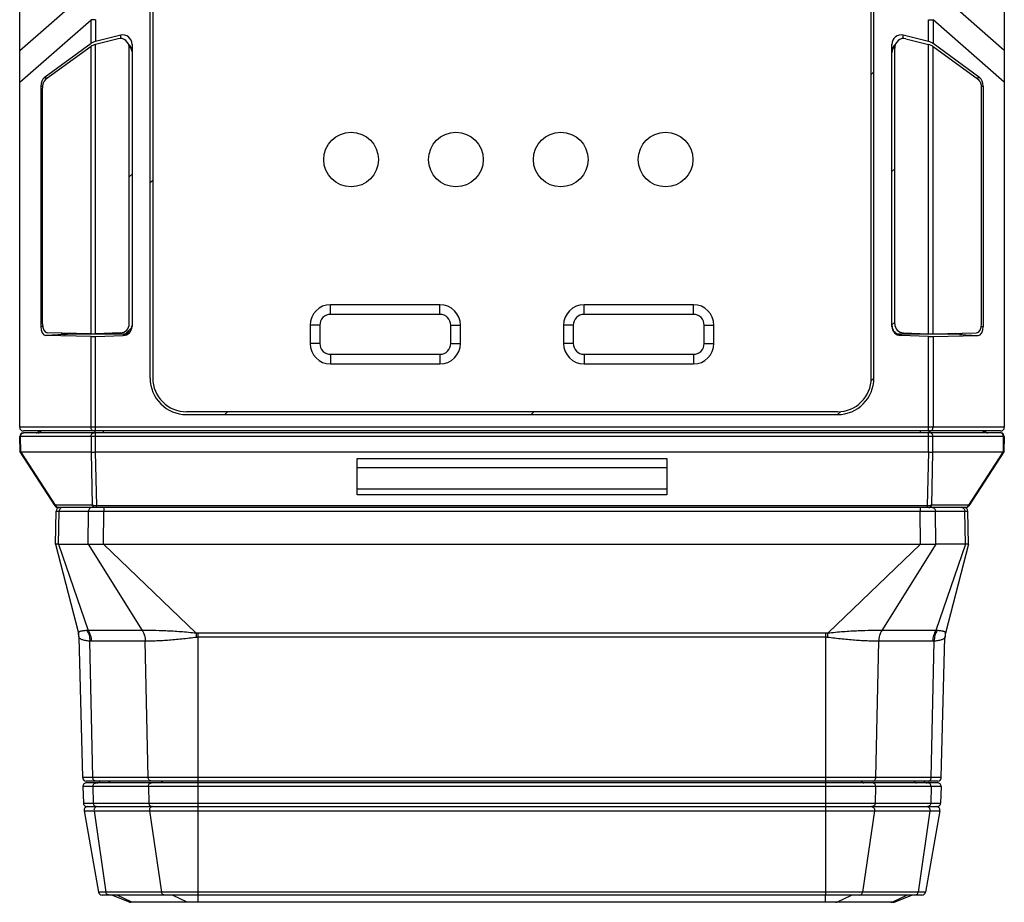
# Model space of a CAD drawing. Header units: millimetres. Extents: x 46 to 510, y 69 to 391.
# Tile 1 of 32: x 82 to 136, y 88 to 137. Entities that reach past the tile are written whole.
import ezdxf

# ---------------------------------------------------------------- set-up
doc = ezdxf.new("R2010")
doc.units = ezdxf.units.MM
doc.header["$LTSCALE"] = 32.67
doc.layers.add('00_COMPONENTS', color=7, linetype='CONTINUOUS')

msp = doc.modelspace()

# ---------------------------------------------------------------- linework, layer by layer
at = {"layer": '00_COMPONENTS', "color": 7}
for p, q in [((89.293, 116.899), (89.293, 141.809)), ((89.443, 141.778), (89.443, 116.899)), ((128.843, 116.899), (128.843, 141.778)), ((128.993, 116.899), (128.993, 141.809)), ((82.143, 114.199), (82.143, 137.799)), ((136.143, 137.799), (136.143, 114.199)), ((87.685, 135.713), (86.303, 135.358)), ((131.982, 135.358), (130.601, 135.713)), ((86.054, 135.252), (83.477, 133.368)), ((86.054, 135.09), (83.56, 133.267)), ((87.535, 135.512), (86.303, 135.196)), ((88.153, 119.881), (88.153, 135.003)), ((88.303, 135.203), (88.303, 119.736)), ((129.982, 119.736), (129.982, 135.203)), ((130.132, 119.881), (130.132, 135.003)), ((130.751, 135.512), (131.982, 135.196)), ((134.809, 133.368), (132.232, 135.252)), ((132.232, 135.09), (134.726, 133.267)), ((83.303, 132.904), (83.303, 119.733)), ((134.982, 132.904), (134.982, 119.733)), ((83.387, 119.881), (83.387, 132.803)), ((134.899, 119.881), (134.899, 132.803)), ((105.193, 120.924), (99.193, 120.924)), ((119.093, 120.924), (113.093, 120.924)), ((86.054, 119.328), (83.661, 119.38)), ((87.671, 119.381), (86.303, 119.332)), ((98.068, 119.799), (98.068, 118.799)), ((106.318, 118.799), (106.318, 119.799)), ((111.968, 119.799), (111.968, 118.799)), ((120.218, 118.799), (120.218, 119.799)), ((130.614, 119.381), (131.982, 119.332)), ((132.232, 119.328), (134.625, 119.38)), ((86.054, 119.178), (83.577, 119.232)), ((84.667, 119.32), (84.94, 119.32)), ((84.94, 119.32), (87.983, 119.32)), ((86.303, 119.182), (87.821, 119.236)), ((130.302, 119.32), (133.345, 119.32)), ((131.982, 119.182), (130.464, 119.236)), ((132.232, 119.178), (134.708, 119.232)), ((133.345, 119.32), (133.618, 119.32)), ((99.193, 117.674), (105.193, 117.674)), ((113.093, 117.674), (119.093, 117.674)), ((126.993, 115.049), (91.293, 115.049)), ((91.293, 114.899), (126.993, 114.899)), ((135.943, 113.999), (82.343, 113.999)), ((82.161, 112.851), (82.146, 113.696)), ((135.939, 113.899), (82.346, 113.899)), ((136.139, 113.696), (136.124, 112.851)), ((84.084, 109.89), (82.161, 112.851)), ((86.069, 112.831), (82.228, 112.831)), ((86.069, 112.833), (86.069, 112.831)), ((86.303, 112.85), (131.982, 112.85)), ((100.643, 110.49), (100.643, 112.498)), ((100.643, 112.498), (117.643, 112.498)), ((117.643, 112.498), (117.643, 110.49)), ((132.216, 112.831), (132.216, 112.833)), ((136.057, 112.831), (132.216, 112.831)), ((136.124, 112.851), (134.202, 109.89)), ((100.643, 111.999), (117.643, 111.999)), ((134.034, 109.799), (84.251, 109.799)), ((84.108, 107.799), (84.139, 109.603)), ((134.178, 107.799), (134.146, 109.603)), ((84.108, 107.799), (85.366, 102.902)), ((84.276, 107.799), (84.108, 107.799)), ((84.276, 107.799), (85.901, 107.799)), ((85.901, 107.799), (132.384, 107.799)), ((134.01, 107.799), (132.384, 107.799)), ((134.178, 107.799), (132.919, 102.902)), ((134.178, 107.799), (134.01, 107.799)), ((85.597, 94.994), (85.396, 102.686)), ((132.688, 94.994), (132.89, 102.686)), ((132.488, 94.799), (85.797, 94.799)), ((132.475, 94.699), (85.81, 94.699)), ((85.61, 94.494), (85.634, 93.594)), ((132.675, 94.494), (132.652, 93.594)), ((85.68, 93.164), (86.465, 88.714)), ((85.834, 93.399), (132.452, 93.399)), ((132.605, 93.164), (131.821, 88.714)), ((131.624, 88.549), (86.662, 88.549)), ((88.168, 88.163), (87.204, 88.549)), ((130.036, 88.149), (88.243, 88.149)), ((130.11, 88.163), (131.074, 88.549))]:
    msp.add_line(p, q, dxfattribs=at)
at = {"layer": '00_COMPONENTS', "color": 4}
for p, q in [((82.143, 134.87), (86.054, 138.294)), ((136.143, 134.87), (132.232, 138.294)), ((82.143, 133.132), (86.054, 136.556)), ((86.054, 135.252), (86.054, 136.556)), ((86.303, 136.556), (86.054, 136.556)), ((86.303, 136.556), (86.303, 135.358)), ((131.982, 135.358), (131.982, 136.556)), ((131.982, 136.556), (132.232, 136.556)), ((132.232, 136.556), (132.232, 135.252)), ((136.143, 133.132), (132.232, 136.556)), ((87.685, 135.526), (87.685, 135.713)), ((130.601, 135.526), (130.601, 135.713)), ((86.054, 119.328), (86.054, 135.09)), ((86.303, 119.332), (86.303, 135.196)), ((131.982, 119.332), (131.982, 135.196)), ((132.232, 119.328), (132.232, 135.09)), ((128.843, 133.55), (128.993, 133.7)), ((83.303, 132.904), (83.393, 132.908)), ((83.477, 133.368), (83.713, 133.379)), ((134.573, 133.379), (134.809, 133.368)), ((134.893, 132.908), (134.982, 132.904)), ((88.153, 127.936), (88.303, 128.086)), ((129.982, 128.221), (130.132, 128.371)), ((89.293, 127.602), (89.443, 127.752)), ((99.193, 120.39), (99.193, 120.924)), ((105.193, 120.39), (105.193, 120.924)), ((113.093, 120.39), (113.093, 120.924)), ((119.093, 120.39), (119.093, 120.924)), ((105.193, 120.39), (99.193, 120.39)), ((119.093, 120.39), (113.093, 120.39)), ((129.982, 119.82), (130.132, 119.97)), ((83.398, 119.738), (83.303, 119.733)), ((87.938, 119.32), (88.286, 119.668)), ((98.602, 119.799), (98.068, 119.799)), ((98.602, 119.799), (98.602, 118.799)), ((105.784, 118.799), (105.784, 119.799)), ((105.784, 119.799), (106.318, 119.799)), ((112.502, 119.799), (111.968, 119.799)), ((112.502, 119.799), (112.502, 118.799)), ((119.684, 118.799), (119.684, 119.799)), ((119.684, 119.799), (120.218, 119.799)), ((134.887, 119.738), (134.982, 119.733)), ((84.598, 119.295), (83.577, 119.232)), ((84.598, 119.295), (84.94, 119.32)), ((86.054, 114.199), (86.054, 119.178)), ((86.303, 113.999), (86.303, 119.182)), ((87.821, 119.289), (87.877, 119.294)), ((87.821, 119.289), (87.821, 119.236)), ((130.464, 119.289), (130.408, 119.294)), ((130.464, 119.289), (130.464, 119.236)), ((131.982, 113.999), (131.982, 119.182)), ((132.232, 119.178), (132.232, 114.199)), ((133.688, 119.295), (133.345, 119.32)), ((133.688, 119.295), (134.708, 119.232)), ((98.602, 118.799), (98.068, 118.799)), ((105.784, 118.799), (106.318, 118.799)), ((112.502, 118.799), (111.968, 118.799)), ((119.684, 118.799), (120.218, 118.799)), ((99.193, 118.208), (99.193, 117.674)), ((99.193, 118.208), (105.193, 118.208)), ((105.193, 118.208), (105.193, 117.674)), ((113.093, 118.208), (113.093, 117.674)), ((113.093, 118.208), (119.093, 118.208)), ((119.093, 118.208), (119.093, 117.674)), ((128.836, 116.742), (128.993, 116.899)), ((93.391, 114.899), (93.541, 115.049)), ((110.192, 114.899), (110.342, 115.049)), ((126.993, 114.899), (127.15, 115.056)), ((136.143, 114.199), (82.143, 114.199)), ((86.732, 113.899), (86.732, 113.999)), ((131.553, 113.899), (131.553, 113.999)), ((136.139, 113.696), (82.146, 113.696)), ((82.209, 112.835), (82.196, 113.696)), ((86.057, 113.696), (86.069, 112.833)), ((86.303, 112.85), (86.303, 113.899)), ((131.982, 112.85), (131.982, 113.899)), ((132.216, 112.833), (132.229, 113.696)), ((136.089, 113.696), (136.077, 112.835)), ((84.114, 109.927), (82.228, 112.831)), ((86.056, 112.828), (86.125, 109.927)), ((86.287, 112.85), (86.357, 109.888)), ((131.928, 109.888), (131.999, 112.85)), ((132.16, 109.927), (132.229, 112.828)), ((136.057, 112.831), (134.171, 109.927)), ((117.643, 110.801), (100.643, 110.801)), ((117.643, 110.49), (100.643, 110.49)), ((86.125, 109.927), (84.114, 109.927)), ((86.357, 109.799), (86.357, 109.888)), ((131.928, 109.888), (86.357, 109.888)), ((86.75, 109.799), (86.75, 109.603)), ((131.535, 109.799), (131.535, 109.603)), ((131.928, 109.799), (131.928, 109.888)), ((134.171, 109.927), (132.16, 109.927)), ((84.139, 109.603), (85.918, 109.603)), ((84.141, 109.603), (84.148, 109.603)), ((84.148, 109.603), (84.203, 109.603)), ((84.276, 107.799), (84.307, 109.603)), ((85.901, 107.799), (85.918, 109.603)), ((86.733, 107.799), (86.75, 109.603)), ((86.75, 109.603), (131.535, 109.603)), ((131.552, 107.799), (131.535, 109.603)), ((132.367, 109.603), (134.146, 109.603)), ((132.384, 107.799), (132.367, 109.603)), ((134.01, 107.799), (133.978, 109.603)), ((133.996, 109.603), (134.133, 109.603)), ((84.276, 107.799), (85.892, 103.06)), ((85.901, 107.799), (88.859, 103.058)), ((86.733, 107.799), (91.826, 102.903)), ((131.552, 107.799), (126.459, 102.903)), ((132.384, 107.799), (129.426, 103.059)), ((134.01, 107.799), (132.393, 103.06)), ((85.397, 102.679), (85.396, 102.686)), ((88.852, 103.059), (85.892, 103.06)), ((91.934, 88.549), (91.934, 102.909)), ((126.352, 102.909), (91.934, 102.909)), ((126.352, 102.686), (91.934, 102.686)), ((126.352, 88.549), (126.352, 102.909)), ((132.393, 103.06), (129.433, 103.059)), ((132.89, 102.686), (132.888, 102.679)), ((86.151, 94.994), (85.988, 102.472)), ((89.029, 102.467), (86.069, 102.468)), ((89.192, 94.994), (89.029, 102.467)), ((129.093, 94.994), (129.256, 102.468)), ((129.256, 102.468), (129.251, 102.468)), ((132.216, 102.469), (129.256, 102.468)), ((132.134, 94.994), (132.297, 102.472)), ((132.688, 94.994), (85.597, 94.994)), ((132.675, 94.494), (85.61, 94.494)), ((86.162, 94.494), (86.181, 93.594)), ((89.203, 94.494), (89.223, 93.594)), ((129.082, 94.494), (129.063, 93.594)), ((132.124, 94.494), (132.104, 93.594)), ((85.634, 93.594), (132.652, 93.594)), ((85.68, 93.164), (132.605, 93.164)), ((86.22, 93.164), (86.873, 88.714)), ((89.261, 93.164), (89.914, 88.714)), ((129.024, 93.164), (128.371, 88.714)), ((132.065, 93.164), (131.413, 88.714)), ((131.821, 88.714), (86.465, 88.714)), ((88.299, 88.163), (87.497, 88.549)), ((130.11, 88.163), (88.168, 88.163)), ((91.328, 88.163), (90.526, 88.549)), ((91.94, 88.149), (91.94, 88.549)), ((126.345, 88.149), (126.345, 88.549)), ((126.958, 88.163), (127.76, 88.549)), ((129.986, 88.163), (130.788, 88.549))]:
    msp.add_line(p, q, dxfattribs=at)
for points in [[(84.139, 109.603), (84.14, 109.603), (84.141, 109.603)], [(134.133, 109.603), (134.141, 109.603), (134.144, 109.603), (134.146, 109.603), (134.146, 109.603)]]:
    msp.add_lwpolyline(points, dxfattribs=at)
at = {"layer": '00_COMPONENTS', "color": 7}
for centre in [(100.316, 128.886), (106.066, 128.886), (111.816, 128.886), (117.566, 128.886)]:
    msp.add_circle(centre, 1.5, dxfattribs=at)
for centre, radius, start, end in [((99.193, 119.799), 1.125, 90, 180), ((105.193, 119.799), 1.125, 0, 90), ((113.093, 119.799), 1.125, 90, 180), ((119.093, 119.799), 1.125, 0, 90), ((87.811, 119.789), 0.499, 271.2124, 274.5258), ((130.475, 119.789), 0.499, 265.4742, 268.7876), ((99.193, 118.799), 1.125, 180, 270), ((105.193, 118.799), 1.125, 270, 360), ((113.093, 118.799), 1.125, 180, 270), ((119.093, 118.799), 1.125, 270, 360), ((91.293, 116.899), 2, 180, 270), ((91.293, 116.899), 1.85, 180, 270), ((126.993, 116.899), 2, 270, 360), ((126.993, 116.899), 1.85, 270, 360), ((82.343, 114.199), 0.2, 180, 270), ((83.046, 114.099), 0.2, 270, 329.9933), ((135.239, 114.099), 0.2, 210.0067, 270), ((135.943, 114.199), 0.2, 270, 360), ((82.346, 113.699), 0.2, 90, 181), ((135.939, 113.699), 0.2, 359, 90), ((86.1, 112.729), 0.109, 103.4043, 106.3573), ((84.251, 109.999), 0.2, 212.9977, 270), ((84.339, 109.599), 0.2, 90, 179), ((133.946, 109.599), 0.2, 1, 90), ((134.034, 109.999), 0.2, 270, 327.0023), ((84.396, 102.66), 1, 1.5, 14.4121), ((133.889, 102.66), 1, 165.5879, 178.5), ((85.797, 94.999), 0.2, 181.5, 270), ((85.81, 94.499), 0.2, 90, 181.5), ((86.381, 94.899), 0.2, 270, 329.9903), ((131.904, 94.899), 0.2, 210.0097, 270), ((132.475, 94.499), 0.2, 358.5, 90), ((132.488, 94.999), 0.2, 270, 358.5), ((85.834, 93.599), 0.2, 181.5, 270), ((132.452, 93.599), 0.2, 270, 358.5), ((85.877, 93.199), 0.2, 90, 190), ((132.408, 93.199), 0.2, 350, 90), ((86.662, 88.749), 0.2, 190, 270), ((131.624, 88.749), 0.2, 270, 350), ((88.243, 88.349), 0.2, 248.1986, 270), ((130.036, 88.349), 0.2, 270, 291.8014)]:
    msp.add_arc(centre, radius, start, end, dxfattribs=at)
at = {"layer": '00_COMPONENTS', "color": 4}
for centre, radius, start, end in [((99.193, 119.799), 0.591, 90, 180), ((105.193, 119.799), 0.591, 0, 90), ((113.093, 119.799), 0.591, 90, 180), ((119.093, 119.799), 0.591, 0, 90), ((99.193, 118.799), 0.591, 180, 270), ((105.193, 118.799), 0.591, 270, 360), ((113.093, 118.799), 0.591, 180, 270), ((119.093, 118.799), 0.591, 270, 360), ((85.435, 102.92), 0.0714, 188.5927, 194.4765), ((84.408, 102.656), 0.989, 1.3395, 14.3896), ((91.934, 101.867), 1.042, 90.0095, 95.9572), ((55.907, 98.913), 36.14, 5.9839, 6.3383), ((91.934, 102.054), 0.632, 90.0206, 97.6472), ((126.351, 101.867), 1.042, 84.0428, 89.9905), ((126.351, 102.054), 0.632, 82.3528, 89.9794), ((162.376, 98.913), 36.137, 173.6617, 174.0162), ((133.877, 102.656), 0.989, 165.6104, 178.6605), ((89.425, 93.26), 0.139, 90.0118, 97.2743), ((128.86, 93.26), 0.139, 82.7257, 89.9882)]:
    msp.add_arc(centre, radius, start, end, dxfattribs=at)
at = {"layer": '00_COMPONENTS', "color": 7}
for centre, major_axis, ratio, start_param, end_param in [((87.653, 135.003), (0, -0.524), 0.953479, 1.570796, 3.381668), ((87.803, 135.203), (0, 0.524), 0.953479, -1.570796, 0.240077), ((130.482, 135.203), (0, 0.524), 0.953479, -0.240077, 1.570796), ((130.632, 135.003), (0, 0.524), 0.953479, -0.240075, 1.570796), ((86.303, 135.263), (0.299, 0.085), 0.294741, 1.48754, 2.470334), ((86.303, 135.101), (0.299, 0.085), 0.294744, 1.48754, 2.470334), ((87.937, 134.728), (0.001, 0.501), 0.730594, 4.900293, 5.723645), ((130.348, 134.728), (-0.001, 0.501), 0.730594, 6.842726, 7.850231), ((131.982, 135.263), (0.299, -0.085), 0.294741, 0.671259, 1.654052), ((131.982, 135.101), (0.299, -0.085), 0.294744, 0.671259, 1.654053), ((83.581, 132.904), (0, 0.5), 0.554295, 0.384968, 1.570793), ((83.664, 132.803), (0, 0.5), 0.554295, 0.384969, 1.570796), ((134.621, 132.803), (0, 0.5), 0.554295, -1.570796, -0.384969), ((134.705, 132.904), (0, 0.5), 0.554295, -1.570793, -0.384968), ((83.664, 119.881), (0, 0.501), 0.553981, -4.712389, -3.153689), ((87.653, 119.881), (0, -0.5), 0.999265, 0.035665, 1.570796), ((130.632, 119.881), (0, 0.5), 0.999265, 1.570796, 3.105928), ((134.621, 119.881), (0, 0.501), 0.553981, -3.129496, -1.570796), ((83.581, 119.733), (0, 0.501), 0.55398, 1.570793, 3.129496), ((84.668, 119.821), (0.001, 0.501), 0.731234, -3.548476, -3.140021), ((84.941, 119.821), (0.001, 0.501), 0.731234, -3.515902, -3.140021), ((87.803, 119.736), (0, 0.5), 0.999265, -3.105925, -1.570796), ((87.937, 119.821), (-0.001, 0.501), 0.731234, 4.119196, 4.642654), ((130.482, 119.736), (0, 0.5), 0.999265, 1.570796, 3.105926), ((130.348, 119.821), (0.001, 0.501), 0.731234, 1.640531, 2.163992), ((133.345, 119.821), (-0.001, 0.501), 0.731234, -3.143164, -2.767273), ((133.617, 119.821), (-0.001, 0.501), 0.731234, -3.143164, -2.7347), ((134.705, 119.733), (0, 0.501), 0.55398, -3.129496, -1.570793), ((86.303, 119.343), (0.3, 0.011), 0.038313, -2.55496, -1.572166), ((86.303, 119.193), (0.3, 0.011), 0.038315, -2.55496, -1.572167), ((87.937, 119.821), (-0.001, 0.501), 0.731234, -3.14317, -2.960426), ((130.348, 119.821), (0.001, 0.501), 0.731234, -3.322763, -3.140015), ((131.982, 119.343), (0.3, -0.011), 0.038313, -1.569426, -0.586633), ((131.982, 119.193), (0.3, -0.011), 0.038315, -1.569426, -0.586632), ((81.97, 113.696), (-0.27, 0.863), 0.20046, -3.301368, -3.204153), ((86.293, 112.14), (-0.233, 0.69), 0.194557, -0.065741, 0.029602), ((86.303, 112.438), (0, 0.412), 0.666438, 0, 0.060479), ((131.982, 112.438), (0, 0.412), 0.666438, -0.060479, 0), ((131.992, 112.14), (0.233, 0.69), 0.194557, -0.029602, 0.065741), ((136.316, 113.696), (0.27, 0.863), 0.20046, -3.079032, -2.981818)]:
    msp.add_ellipse(centre, major_axis=major_axis, ratio=ratio, start_param=start_param, end_param=end_param, dxfattribs=at)
for points, knots in [([(88.303, 134.826), (88.303, 134.862), (88.296, 134.933), (88.26, 135.032), (88.202, 135.118), (88.15, 135.164), (88.123, 135.183)], [0, 0, 0, 0, 0.257235, 0.509094, 0.756128, 1, 1, 1, 1]), ([(130.163, 135.183), (130.135, 135.164), (130.084, 135.118), (130.026, 135.032), (129.99, 134.933), (129.982, 134.862), (129.982, 134.826)], [0, 0, 0, 0, 0.243872, 0.490906, 0.742765, 1, 1, 1, 1]), ([(84.435, 119.363), (84.459, 119.342), (84.498, 119.316), (84.555, 119.298), (84.584, 119.295), (84.598, 119.295)], [0, 0, 0, 0, 0.522617, 0.765108, 1, 1, 1, 1]), ([(87.85, 119.291), (87.906, 119.295), (88.019, 119.324), (88.163, 119.422), (88.267, 119.567), (88.297, 119.684), (88.302, 119.744)], [0, 0, 0, 0, 0.243811, 0.490438, 0.742432, 1, 1, 1, 1]), ([(129.983, 119.744), (129.988, 119.684), (130.018, 119.567), (130.122, 119.422), (130.267, 119.324), (130.379, 119.295), (130.435, 119.291)], [0, 0, 0, 0, 0.257568, 0.509562, 0.756189, 1, 1, 1, 1]), ([(133.688, 119.295), (133.702, 119.295), (133.73, 119.298), (133.788, 119.316), (133.827, 119.342), (133.85, 119.363)], [0, 0, 0, 0, 0.234891, 0.477382, 1, 1, 1, 1]), ([(82.209, 112.835), (82.202, 112.838), (82.191, 112.842), (82.178, 112.845), (82.17, 112.847), (82.166, 112.848), (82.163, 112.849), (82.162, 112.85), (82.161, 112.851)], [0, 0, 0, 0, 0.406292, 0.708139, 0.819586, 0.904746, 0.964147, 1, 1, 1, 1]), ([(86.075, 112.835), (86.081, 112.836), (86.095, 112.839), (86.126, 112.841), (86.17, 112.843), (86.226, 112.845), (86.266, 112.848), (86.287, 112.85)], [0, 0, 0, 0, 0.093023, 0.197672, 0.438016, 0.709939, 1, 1, 1, 1]), ([(131.999, 112.85), (132.02, 112.848), (132.061, 112.845), (132.12, 112.842), (132.165, 112.841), (132.196, 112.838), (132.21, 112.835), (132.216, 112.833)], [0, 0, 0, 0, 0.293257, 0.566889, 0.806315, 0.909302, 1, 1, 1, 1]), ([(136.124, 112.851), (136.124, 112.85), (136.122, 112.849), (136.12, 112.848), (136.116, 112.847), (136.108, 112.845), (136.094, 112.842), (136.083, 112.838), (136.077, 112.835)], [0, 0, 0, 0, 0.035853, 0.095254, 0.180414, 0.291861, 0.593708, 1, 1, 1, 1])]:
    msp.add_open_spline(points, degree=3, knots=knots, dxfattribs=at)
at = {"layer": '00_COMPONENTS', "color": 4}
for points, knots in [([(83.163, 113.899), (83.178, 113.899), (83.207, 113.904), (83.248, 113.925), (83.283, 113.957), (83.3, 113.984), (83.307, 113.999)], [0, 0, 0, 0, 0.236394, 0.479437, 0.733592, 1, 1, 1, 1]), ([(86.22, 113.999), (86.209, 113.999), (86.187, 114.002), (86.144, 114.017), (86.098, 114.056), (86.062, 114.122), (86.054, 114.173), (86.054, 114.199)], [0, 0, 0, 0, 0.113921, 0.229702, 0.470979, 0.729671, 1, 1, 1, 1]), ([(86.207, 113.91), (86.226, 113.918), (86.262, 113.943), (86.287, 113.979), (86.297, 113.999)], [0, 0, 0, 0, 0.483791, 1, 1, 1, 1]), ([(132.079, 113.91), (132.06, 113.918), (132.023, 113.943), (131.998, 113.979), (131.989, 113.999)], [0, 0, 0, 0, 0.483791, 1, 1, 1, 1]), ([(132.065, 113.999), (132.076, 113.999), (132.098, 114.002), (132.141, 114.017), (132.188, 114.056), (132.224, 114.122), (132.232, 114.173), (132.232, 114.199)], [0, 0, 0, 0, 0.113921, 0.229702, 0.470979, 0.729671, 1, 1, 1, 1]), ([(135.122, 113.899), (135.108, 113.899), (135.078, 113.904), (135.037, 113.925), (135.003, 113.957), (134.985, 113.984), (134.978, 113.999)], [0, 0, 0, 0, 0.236394, 0.479437, 0.733592, 1, 1, 1, 1]), ([(82.196, 113.696), (82.196, 113.722), (82.203, 113.774), (82.239, 113.841), (82.286, 113.88), (82.329, 113.896), (82.351, 113.899), (82.362, 113.899)], [0, 0, 0, 0, 0.270285, 0.529148, 0.770461, 0.886179, 1, 1, 1, 1]), ([(86.057, 113.696), (86.056, 113.722), (86.064, 113.774), (86.099, 113.841), (86.147, 113.88), (86.19, 113.896), (86.212, 113.899), (86.223, 113.899)], [0, 0, 0, 0, 0.270285, 0.529148, 0.770461, 0.886179, 1, 1, 1, 1]), ([(86.153, 113.899), (86.157, 113.899), (86.176, 113.9), (86.194, 113.905), (86.207, 113.91)], [0, 0, 0, 0, 0.248723, 1, 1, 1, 1]), ([(132.229, 113.696), (132.229, 113.722), (132.221, 113.774), (132.186, 113.841), (132.139, 113.88), (132.096, 113.896), (132.073, 113.899), (132.062, 113.899)], [0, 0, 0, 0, 0.270285, 0.529148, 0.770461, 0.886179, 1, 1, 1, 1]), ([(132.133, 113.899), (132.128, 113.899), (132.11, 113.9), (132.092, 113.905), (132.079, 113.91)], [0, 0, 0, 0, 0.248723, 1, 1, 1, 1]), ([(136.089, 113.696), (136.09, 113.722), (136.082, 113.774), (136.047, 113.841), (135.999, 113.88), (135.956, 113.896), (135.934, 113.899), (135.923, 113.899)], [0, 0, 0, 0, 0.270285, 0.529148, 0.770461, 0.886179, 1, 1, 1, 1]), ([(84.114, 109.927), (84.109, 109.923), (84.1, 109.916), (84.09, 109.907), (84.085, 109.901), (84.083, 109.897), (84.082, 109.893), (84.083, 109.891), (84.084, 109.89)], [0, 0, 0, 0, 0.388877, 0.678194, 0.786077, 0.871579, 0.939533, 1, 1, 1, 1]), ([(84.269, 109.799), (84.253, 109.799), (84.219, 109.805), (84.173, 109.833), (84.136, 109.874), (84.12, 109.908), (84.114, 109.927)], [0, 0, 0, 0, 0.233737, 0.475894, 0.731348, 1, 1, 1, 1]), ([(84.474, 109.799), (84.463, 109.799), (84.441, 109.797), (84.399, 109.781), (84.352, 109.743), (84.316, 109.678), (84.308, 109.628), (84.307, 109.603)], [0, 0, 0, 0, 0.114025, 0.229871, 0.471119, 0.729641, 1, 1, 1, 1]), ([(86.084, 109.799), (86.074, 109.799), (86.052, 109.797), (86.01, 109.781), (85.963, 109.743), (85.927, 109.678), (85.918, 109.628), (85.918, 109.603)], [0, 0, 0, 0, 0.114025, 0.229871, 0.471119, 0.729641, 1, 1, 1, 1]), ([(86.28, 109.799), (86.263, 109.799), (86.229, 109.805), (86.184, 109.833), (86.147, 109.874), (86.131, 109.908), (86.125, 109.927)], [0, 0, 0, 0, 0.233737, 0.475894, 0.731348, 1, 1, 1, 1]), ([(86.357, 109.888), (86.314, 109.888), (86.251, 109.892), (86.174, 109.908), (86.14, 109.92), (86.125, 109.927)], [0, 0, 0, 0, 0.546929, 0.789968, 1, 1, 1, 1]), ([(132.16, 109.927), (132.145, 109.92), (132.111, 109.908), (132.034, 109.892), (131.971, 109.888), (131.928, 109.888)], [0, 0, 0, 0, 0.210005, 0.453035, 1, 1, 1, 1]), ([(132.005, 109.799), (132.022, 109.799), (132.056, 109.805), (132.102, 109.833), (132.138, 109.874), (132.154, 109.908), (132.16, 109.927)], [0, 0, 0, 0, 0.233736, 0.475894, 0.731348, 1, 1, 1, 1]), ([(132.201, 109.799), (132.212, 109.799), (132.234, 109.797), (132.276, 109.781), (132.322, 109.743), (132.358, 109.678), (132.367, 109.628), (132.367, 109.603)], [0, 0, 0, 0, 0.114025, 0.229871, 0.471119, 0.729641, 1, 1, 1, 1]), ([(133.812, 109.799), (133.823, 109.799), (133.844, 109.797), (133.887, 109.781), (133.933, 109.743), (133.969, 109.678), (133.978, 109.628), (133.978, 109.603)], [0, 0, 0, 0, 0.114025, 0.229871, 0.471119, 0.729641, 1, 1, 1, 1]), ([(134.016, 109.799), (134.033, 109.799), (134.067, 109.805), (134.112, 109.833), (134.149, 109.874), (134.165, 109.908), (134.171, 109.927)], [0, 0, 0, 0, 0.233737, 0.475894, 0.731348, 1, 1, 1, 1]), ([(134.202, 109.89), (134.202, 109.891), (134.203, 109.893), (134.202, 109.897), (134.2, 109.901), (134.196, 109.907), (134.186, 109.916), (134.176, 109.923), (134.171, 109.927)], [0, 0, 0, 0, 0.060465, 0.12842, 0.21392, 0.321801, 0.611119, 1, 1, 1, 1]), ([(85.918, 109.603), (86.038, 109.603), (86.315, 109.603), (86.593, 109.603), (86.75, 109.603)], [0, 0, 0, 0, 0.432898, 1, 1, 1, 1]), ([(131.535, 109.603), (131.693, 109.603), (131.97, 109.603), (132.247, 109.603), (132.367, 109.603)], [0, 0, 0, 0, 0.567096, 1, 1, 1, 1]), ([(85.832, 103.053), (85.793, 103.051), (85.72, 103.045), (85.62, 103.035), (85.537, 103.022), (85.471, 103.006), (85.426, 102.99), (85.4, 102.975), (85.381, 102.96), (85.365, 102.939), (85.363, 102.918), (85.365, 102.909)], [0, 0, 0, 0, 0.225153, 0.418445, 0.579788, 0.709964, 0.811009, 0.851844, 0.887201, 0.945903, 1, 1, 1, 1]), ([(85.988, 102.472), (85.945, 102.476), (85.863, 102.486), (85.749, 102.505), (85.65, 102.526), (85.566, 102.55), (85.499, 102.577), (85.448, 102.607), (85.413, 102.64), (85.4, 102.666), (85.397, 102.679)], [0, 0, 0, 0, 0.200873, 0.379412, 0.535201, 0.668176, 0.778811, 0.868469, 0.940172, 1, 1, 1, 1]), ([(85.832, 103.053), (85.884, 102.968), (85.963, 102.778), (85.988, 102.575), (85.988, 102.472)], [0, 0, 0, 0, 0.490749, 1, 1, 1, 1]), ([(85.892, 103.06), (85.948, 102.974), (86.035, 102.782), (86.067, 102.574), (86.069, 102.468)], [0, 0, 0, 0, 0.491948, 1, 1, 1, 1]), ([(88.859, 103.058), (88.859, 103.058), (88.859, 103.056), (88.856, 103.057), (88.855, 103.059), (88.853, 103.059), (88.852, 103.059)], [0, 0, 0, 0, 0.196883, 0.448351, 0.792571, 1, 1, 1, 1]), ([(88.852, 103.059), (88.908, 102.973), (88.995, 102.781), (89.027, 102.573), (89.029, 102.467)], [0, 0, 0, 0, 0.491946, 1, 1, 1, 1]), ([(91.826, 102.903), (91.541, 102.935), (90.983, 102.988), (90.183, 103.034), (89.616, 103.051), (89.274, 103.057), (89.126, 103.059), (88.989, 103.06), (88.901, 103.059), (88.859, 103.059)], [0, 0, 0, 0, 0.289739, 0.565603, 0.808388, 0.86172, 0.911598, 0.957771, 1, 1, 1, 1]), ([(88.86, 103.058), (88.915, 102.973), (89.001, 102.781), (89.033, 102.573), (89.035, 102.468)], [0, 0, 0, 0, 0.49177, 1, 1, 1, 1]), ([(91.85, 102.681), (91.577, 102.644), (91.047, 102.581), (90.398, 102.523), (89.914, 102.492), (89.638, 102.479), (89.432, 102.472), (89.291, 102.469), (89.16, 102.468), (89.075, 102.467), (89.035, 102.468)], [0, 0, 0, 0, 0.292489, 0.566754, 0.692115, 0.80718, 0.860328, 0.910297, 0.95691, 1, 1, 1, 1]), ([(129.251, 102.468), (129.21, 102.468), (129.126, 102.468), (128.944, 102.47), (128.695, 102.477), (128.372, 102.492), (127.888, 102.523), (127.239, 102.581), (126.708, 102.644), (126.435, 102.681)], [0, 0, 0, 0, 0.043091, 0.089704, 0.192819, 0.307883, 0.433244, 0.707509, 1, 1, 1, 1]), ([(129.426, 103.059), (129.236, 103.06), (128.806, 103.056), (128.102, 103.034), (127.303, 102.988), (126.745, 102.935), (126.459, 102.903)], [0, 0, 0, 0, 0.191638, 0.434414, 0.710269, 1, 1, 1, 1]), ([(129.426, 103.059), (129.371, 102.974), (129.284, 102.782), (129.253, 102.574), (129.251, 102.468)], [0, 0, 0, 0, 0.491748, 1, 1, 1, 1]), ([(129.433, 103.059), (129.378, 102.974), (129.29, 102.782), (129.258, 102.573), (129.256, 102.468)], [0, 0, 0, 0, 0.491943, 1, 1, 1, 1]), ([(129.433, 103.059), (129.432, 103.059), (129.431, 103.059), (129.428, 103.059), (129.427, 103.059), (129.426, 103.059)], [0, 0, 0, 0, 0.37715, 0.769558, 1, 1, 1, 1]), ([(132.393, 103.06), (132.337, 102.975), (132.25, 102.782), (132.219, 102.574), (132.216, 102.469)], [0, 0, 0, 0, 0.491952, 1, 1, 1, 1]), ([(132.454, 103.053), (132.402, 102.968), (132.322, 102.778), (132.297, 102.575), (132.297, 102.472)], [0, 0, 0, 0, 0.490749, 1, 1, 1, 1]), ([(132.888, 102.679), (132.886, 102.666), (132.873, 102.64), (132.837, 102.607), (132.786, 102.577), (132.719, 102.55), (132.636, 102.526), (132.537, 102.505), (132.422, 102.486), (132.341, 102.476), (132.297, 102.472)], [0, 0, 0, 0, 0.059828, 0.13153, 0.221187, 0.331821, 0.464795, 0.620584, 0.799125, 1, 1, 1, 1]), ([(132.454, 103.053), (132.444, 103.054), (132.428, 103.055), (132.408, 103.057), (132.399, 103.059), (132.394, 103.06)], [0, 0, 0, 0, 0.501335, 0.751028, 1, 1, 1, 1]), ([(132.921, 102.912), (132.921, 102.917), (132.921, 102.926), (132.916, 102.945), (132.902, 102.962), (132.883, 102.976), (132.856, 102.991), (132.811, 103.007), (132.745, 103.022), (132.662, 103.035), (132.563, 103.045), (132.492, 103.051), (132.454, 103.053)], [0, 0, 0, 0, 0.02704, 0.05385, 0.113233, 0.149154, 0.190574, 0.292593, 0.423214, 0.584315, 0.776612, 1, 1, 1, 1]), ([(132.919, 102.902), (132.919, 102.903), (132.92, 102.906), (132.921, 102.91), (132.921, 102.912)], [0, 0, 0, 0, 0.255616, 1, 1, 1, 1]), ([(86.069, 102.468), (86.055, 102.468), (86.028, 102.469), (86.001, 102.47), (85.988, 102.472)], [0, 0, 0, 0, 0.499436, 1, 1, 1, 1]), ([(89.035, 102.468), (89.034, 102.468), (89.033, 102.467), (89.032, 102.467), (89.031, 102.467), (89.03, 102.467), (89.029, 102.467)], [0, 0, 0, 0, 0.252627, 0.501649, 0.751451, 1, 1, 1, 1]), ([(132.297, 102.472), (132.291, 102.471), (132.277, 102.47), (132.257, 102.469), (132.237, 102.468), (132.223, 102.469), (132.216, 102.469)], [0, 0, 0, 0, 0.250474, 0.500615, 0.750429, 1, 1, 1, 1]), ([(86.317, 94.799), (86.307, 94.799), (86.285, 94.802), (86.243, 94.817), (86.196, 94.854), (86.16, 94.919), (86.151, 94.969), (86.151, 94.994)], [0, 0, 0, 0, 0.11407, 0.229944, 0.471176, 0.729617, 1, 1, 1, 1]), ([(86.162, 94.494), (86.161, 94.52), (86.169, 94.572), (86.204, 94.64), (86.251, 94.68), (86.295, 94.696), (86.317, 94.699), (86.328, 94.699)], [0, 0, 0, 0, 0.27027, 0.529226, 0.770554, 0.886235, 1, 1, 1, 1]), ([(87.096, 94.799), (87.089, 94.784), (87.071, 94.757), (87.037, 94.725), (86.996, 94.704), (86.966, 94.699), (86.952, 94.699)], [0, 0, 0, 0, 0.266419, 0.520575, 0.763612, 1, 1, 1, 1]), ([(89.358, 94.799), (89.348, 94.799), (89.326, 94.802), (89.284, 94.817), (89.238, 94.854), (89.202, 94.919), (89.193, 94.969), (89.192, 94.994)], [0, 0, 0, 0, 0.11407, 0.229944, 0.471176, 0.729617, 1, 1, 1, 1]), ([(89.203, 94.494), (89.202, 94.52), (89.21, 94.572), (89.245, 94.64), (89.292, 94.68), (89.336, 94.696), (89.358, 94.699), (89.369, 94.699)], [0, 0, 0, 0, 0.27027, 0.529226, 0.770554, 0.886235, 1, 1, 1, 1]), ([(89.988, 94.799), (89.981, 94.784), (89.964, 94.757), (89.929, 94.725), (89.889, 94.704), (89.859, 94.699), (89.844, 94.699)], [0, 0, 0, 0, 0.266419, 0.520575, 0.763612, 1, 1, 1, 1]), ([(128.297, 94.799), (128.304, 94.784), (128.321, 94.757), (128.356, 94.725), (128.397, 94.704), (128.426, 94.699), (128.441, 94.699)], [0, 0, 0, 0, 0.266419, 0.520575, 0.763612, 1, 1, 1, 1]), ([(129.082, 94.494), (129.083, 94.52), (129.076, 94.572), (129.04, 94.64), (128.993, 94.68), (128.95, 94.696), (128.927, 94.699), (128.916, 94.699)], [0, 0, 0, 0, 0.27027, 0.529226, 0.770554, 0.886235, 1, 1, 1, 1]), ([(128.927, 94.799), (128.938, 94.799), (128.959, 94.802), (129.001, 94.817), (129.048, 94.854), (129.084, 94.919), (129.093, 94.969), (129.093, 94.994)], [0, 0, 0, 0, 0.11407, 0.229944, 0.471176, 0.729617, 1, 1, 1, 1]), ([(131.19, 94.799), (131.197, 94.784), (131.214, 94.757), (131.249, 94.725), (131.29, 94.704), (131.319, 94.699), (131.334, 94.699)], [0, 0, 0, 0, 0.266419, 0.520575, 0.763612, 1, 1, 1, 1]), ([(132.124, 94.494), (132.124, 94.52), (132.117, 94.572), (132.081, 94.64), (132.034, 94.68), (131.991, 94.696), (131.968, 94.699), (131.957, 94.699)], [0, 0, 0, 0, 0.27027, 0.529226, 0.770554, 0.886235, 1, 1, 1, 1]), ([(131.968, 94.799), (131.979, 94.799), (132.001, 94.802), (132.042, 94.817), (132.089, 94.854), (132.125, 94.919), (132.134, 94.969), (132.134, 94.994)], [0, 0, 0, 0, 0.11407, 0.229944, 0.471176, 0.729617, 1, 1, 1, 1]), ([(86.181, 93.594), (86.182, 93.569), (86.191, 93.519), (86.227, 93.454), (86.273, 93.417), (86.315, 93.402), (86.337, 93.399), (86.348, 93.399)], [0, 0, 0, 0, 0.270383, 0.528824, 0.770056, 0.88593, 1, 1, 1, 1]), ([(89.223, 93.594), (89.223, 93.569), (89.232, 93.519), (89.268, 93.454), (89.315, 93.417), (89.356, 93.402), (89.378, 93.399), (89.389, 93.399)], [0, 0, 0, 0, 0.270383, 0.528824, 0.770056, 0.88593, 1, 1, 1, 1]), ([(129.063, 93.594), (129.062, 93.569), (129.053, 93.519), (129.017, 93.454), (128.971, 93.417), (128.929, 93.402), (128.907, 93.399), (128.897, 93.399)], [0, 0, 0, 0, 0.270383, 0.528824, 0.770056, 0.88593, 1, 1, 1, 1]), ([(132.104, 93.594), (132.103, 93.569), (132.094, 93.519), (132.058, 93.454), (132.012, 93.417), (131.97, 93.402), (131.948, 93.399), (131.938, 93.399)], [0, 0, 0, 0, 0.270383, 0.528824, 0.770056, 0.88593, 1, 1, 1, 1]), ([(86.332, 93.389), (86.313, 93.382), (86.276, 93.357), (86.237, 93.302), (86.217, 93.236), (86.217, 93.188), (86.22, 93.164)], [0, 0, 0, 0, 0.230636, 0.476645, 0.735762, 1, 1, 1, 1]), ([(86.366, 93.398), (86.358, 93.397), (86.346, 93.394), (86.335, 93.39), (86.332, 93.389)], [0, 0, 0, 0, 0.747897, 1, 1, 1, 1]), ([(89.373, 93.389), (89.354, 93.382), (89.317, 93.357), (89.279, 93.302), (89.258, 93.236), (89.258, 93.188), (89.261, 93.164)], [0, 0, 0, 0, 0.230636, 0.476645, 0.735762, 1, 1, 1, 1]), ([(89.408, 93.398), (89.399, 93.397), (89.387, 93.394), (89.376, 93.39), (89.373, 93.389)], [0, 0, 0, 0, 0.747897, 1, 1, 1, 1]), ([(128.878, 93.398), (128.887, 93.397), (128.898, 93.394), (128.909, 93.39), (128.912, 93.389)], [0, 0, 0, 0, 0.747897, 1, 1, 1, 1]), ([(128.912, 93.389), (128.931, 93.382), (128.968, 93.357), (129.007, 93.302), (129.027, 93.236), (129.028, 93.188), (129.024, 93.164)], [0, 0, 0, 0, 0.230636, 0.476645, 0.735762, 1, 1, 1, 1]), ([(131.919, 93.398), (131.928, 93.397), (131.939, 93.394), (131.951, 93.39), (131.953, 93.389)], [0, 0, 0, 0, 0.747897, 1, 1, 1, 1]), ([(131.953, 93.389), (131.973, 93.382), (132.009, 93.357), (132.048, 93.302), (132.069, 93.236), (132.069, 93.188), (132.065, 93.164)], [0, 0, 0, 0, 0.230636, 0.476645, 0.735762, 1, 1, 1, 1]), ([(87.037, 88.549), (87.017, 88.549), (86.977, 88.558), (86.926, 88.594), (86.889, 88.649), (86.876, 88.692), (86.873, 88.714)], [0, 0, 0, 0, 0.230683, 0.472241, 0.729568, 1, 1, 1, 1]), ([(90.078, 88.549), (90.058, 88.549), (90.018, 88.558), (89.967, 88.594), (89.93, 88.649), (89.917, 88.692), (89.914, 88.714)], [0, 0, 0, 0, 0.230683, 0.472241, 0.729568, 1, 1, 1, 1]), ([(128.208, 88.549), (128.227, 88.549), (128.267, 88.558), (128.318, 88.594), (128.355, 88.649), (128.368, 88.692), (128.371, 88.714)], [0, 0, 0, 0, 0.230683, 0.472241, 0.729568, 1, 1, 1, 1]), ([(131.249, 88.549), (131.268, 88.549), (131.308, 88.558), (131.359, 88.594), (131.396, 88.649), (131.409, 88.692), (131.413, 88.714)], [0, 0, 0, 0, 0.230683, 0.472241, 0.729568, 1, 1, 1, 1]), ([(88.361, 88.149), (88.356, 88.149), (88.335, 88.15), (88.314, 88.157), (88.299, 88.163)], [0, 0, 0, 0, 0.248361, 1, 1, 1, 1]), ([(91.39, 88.149), (91.384, 88.149), (91.363, 88.15), (91.342, 88.157), (91.328, 88.163)], [0, 0, 0, 0, 0.248361, 1, 1, 1, 1]), ([(126.896, 88.149), (126.901, 88.149), (126.922, 88.15), (126.943, 88.157), (126.958, 88.163)], [0, 0, 0, 0, 0.248361, 1, 1, 1, 1]), ([(129.924, 88.149), (129.93, 88.149), (129.951, 88.15), (129.972, 88.157), (129.986, 88.163)], [0, 0, 0, 0, 0.248361, 1, 1, 1, 1])]:
    msp.add_open_spline(points, degree=3, knots=knots, dxfattribs=at)
msp.add_open_spline([(85.892, 103.06), (85.872, 103.057), (85.852, 103.054), (85.832, 103.053)], degree=3, dxfattribs=at)

doc.saveas('drawing.dxf')
